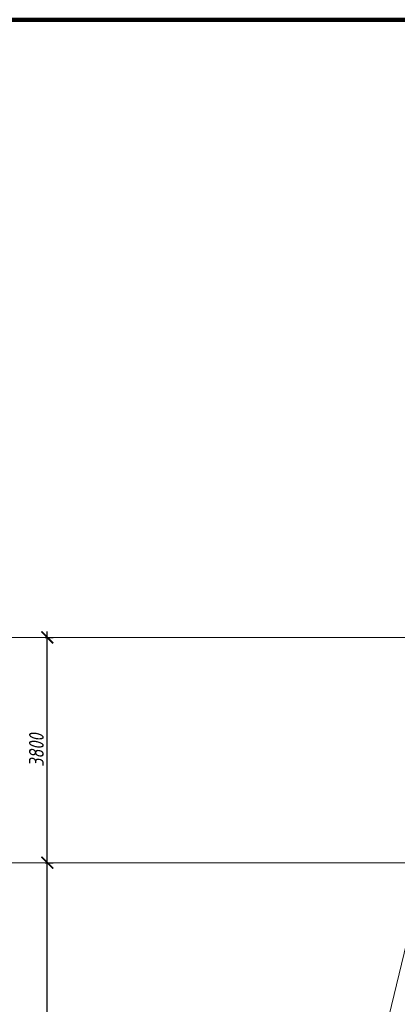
# Model space of a CAD drawing. Header units: millimetres. Extents: x -26894274 to 19789193, y -86687 to 22351.
# Tile 55 of 256: x 16736 to 23115, y -26087 to -9481. Entities that reach past the tile are written whole.
import ezdxf

# ---------------------------------------------------------------- set-up
doc = ezdxf.new("R2010")
doc.units = ezdxf.units.MM
doc.linetypes.add('-D1d1-15x02', pattern=[19, 15, -2, 0, -2])
doc.layers.get('Defpoints').update_dxf_attribs({"color": 31})
for name, color, linetype, lineweight in [('nadpisi_v_tablice', 7, 'Continuous', 9), ('Ограждение', 7, 'Continuous', 5), ('Оси', 7, 'Continuous', 5), ('Поручни', 7, 'Continuous', 5)]:
    doc.layers.add(name, color=color, linetype=linetype, lineweight=lineweight)
doc.styles.add('fl_iso paper', font='isocpeur.ttf', dxfattribs={"width": 0.8, "oblique": 10})
doc.dimstyles.new('In tre 1_100', dxfattribs={"dimscale": 100, "dimtxt": 2.5, "dimasz": 2, "dimexe": 1, "dimexo": 0.7, "dimgap": 0.6, "dimtad": 1, "dimdec": 0, "dimrnd": 5, "dimzin": 0, "dimdsep": 46, "dimtxsty": 'fl_iso paper', "dimblk": 'ARCHTICK', "dimcen": 0, "dimdle": 1, "dimadec": 0, "dimazin": 0, "dimtfac": 1, "dimtdec": 0, "dimtofl": 0, "dimtmove": 1, "dimatfit": 3, "dimldrblk": 'DOT', "dimfxl": 40, "dimtfillclr": 256, "dimtolj": 1, "dimtzin": 0, "dimarcsym": 1})

# ---------------------------------------------------------------- blocks, each defined once
blk = doc.blocks.new('_ArchTick')
at = {"color": 0, "linetype": 'ByBlock', "lineweight": 9, "const_width": 0.15}
blk.add_lwpolyline([(-0.5, -0.5), (0.5, 0.5)], dxfattribs=at)
blk = doc.blocks.new('*D289')
at = {"layer": 'Defpoints', "color": 0, "transparency": 16777216}
for p in [(17097, -23699), (17203, -23699), (17097, -32099)]:
    blk.add_point(p, dxfattribs=at)
at = {"layer": 'Оси', "color": 0, "lineweight": -2, "transparency": 16777216}
for p, q in [((17167, -23699), (17303, -23699)), ((17203, -32199), (17203, -23599)), ((17167, -32099), (17303, -32099))]:
    blk.add_line(p, q, dxfattribs=at)
at = {"layer": 'Оси', "color": 0, "lineweight": -2, "transparency": 16777216, "xscale": 200, "yscale": 200, "zscale": 200}
for p, rotation in [((17203, -23699), 90), ((17203, -32099), 270)]:
    blk.add_blockref('_ArchTick', p, dxfattribs=dict(at, rotation=rotation))
at = {"layer": 'Оси', "color": 0, "transparency": 16777216, "insert": (17018, -27899), "char_height": 250, "attachment_point": 5, "rotation": 90, "style": 'fl_iso paper'}
blk.add_mtext('\\A1;8400', dxfattribs=at)
blk = doc.blocks.new('_DOT')
at = {"color": 0, "linetype": 'ByBlock'}
blk.add_line((-0.5, 0), (-1, 0), dxfattribs=at)
at = {"color": 0, "linetype": 'ByBlock', "const_width": 0.5}
blk.add_lwpolyline([(-0.25, 0, 1), (0.25, 0, 1)], format="xyb", close=True, dxfattribs=at)
blk = doc.blocks.new('*D290')
at = {"layer": 'Defpoints', "color": 0, "transparency": 16777216}
for p in [(17097, -19899), (17203, -19899), (17097, -23699)]:
    blk.add_point(p, dxfattribs=at)
at = {"layer": 'Оси', "color": 0, "lineweight": -2, "transparency": 16777216}
for p, q in [((17167, -19899), (17303, -19899)), ((17203, -23799), (17203, -19799)), ((17167, -23699), (17303, -23699))]:
    blk.add_line(p, q, dxfattribs=at)
at = {"layer": 'Оси', "color": 0, "lineweight": -2, "transparency": 16777216, "xscale": 200, "yscale": 200, "zscale": 200}
for p, rotation in [((17203, -19899), 90), ((17203, -23699), 270)]:
    blk.add_blockref('_ArchTick', p, dxfattribs=dict(at, rotation=rotation))
at = {"layer": 'Оси', "color": 0, "transparency": 16777216, "insert": (17018, -21799), "char_height": 250, "attachment_point": 5, "rotation": 90, "style": 'fl_iso paper'}
blk.add_mtext('\\A1;3800', dxfattribs=at)
blk = doc.blocks.new('Ограждение - Ограждение-5498517-50_AS_Plan_09')
at = {"layer": 'Поручни'}
blk.add_line((-48327, 30145), (-55947, -1355), dxfattribs=at)
blk = doc.blocks.new('Ограждение - Ограждение-6093033-50_AS_Plan_09')
at = {"layer": 'Поручни'}
blk.add_line((-48327, 30145), (-55947, -1355), dxfattribs=at)
blk = doc.blocks.new('RST_AR_KMN_R22_B1_FCD_rvt-1-50_AS_Plan_09')
at = {"layer": 'Ограждение', "lineweight": 5}
for name in ['Ограждение - Ограждение-5498517-50_AS_Plan_09', 'Ограждение - Ограждение-6093033-50_AS_Plan_09']:
    blk.add_blockref(name, (36940, 75), dxfattribs=at)

msp = doc.modelspace()

# ---------------------------------------------------------------- linework, layer by layer
at = {"layer": 'Defpoints', "color": 1, "lineweight": 100}
msp.add_lwpolyline([(-5667.5, -9481.1), (107095, -9481.1), (107095, -86686.6), (-5667.5, -86686.6)], close=True, dxfattribs=at)
at = {"layer": 'Оси', "linetype": '-D1d1-15x02'}
for p, q in [((16003.3, -19899.4), (74746.1, -19899.4)), ((16003.3, -23699.4), (74746.1, -23699.4))]:
    msp.add_line(p, q, dxfattribs=at)

# ---------------------------------------------------------------- block references
at = {"lineweight": 5}
msp.add_blockref('RST_AR_KMN_R22_B1_FCD_rvt-1-50_AS_Plan_09', (36178, -48979.4), dxfattribs=at)

# ---------------------------------------------------------------- texts
at = {"layer": 'nadpisi_v_tablice', "lineweight": 18, "insert": (-2642.1, -20201.7), "char_height": 10000, "width": 9720.362, "attachment_point": 1, "style": 'fl_iso paper'}
msp.add_mtext('\\pi1978.5;{\\C1;9 \\P\\pi-2689.2;эт.}', dxfattribs=at)

# ---------------------------------------------------------------- dimensions: what is measured, and where the dimension line sits
at = {"layer": 'Оси'}
for base, p1, p2, picture, middle in [((17203.3, -19899.4), (17097.2, -23699.4), (17097.2, -19899.4), '*D290', (17018.3, -21799.4)), ((17203.3, -23699.4), (17097.2, -32099.4), (17097.2, -23699.4), '*D289', (17018.3, -27899.4))]:
    dim = msp.add_linear_dim(base=base, p1=p1, p2=p2, angle=90, dimstyle='In tre 1_100', dxfattribs=at)
    dim.commit()
    dim.dimension.update_dxf_attribs({"geometry": picture, "text_midpoint": middle})

doc.saveas('drawing.dxf')
